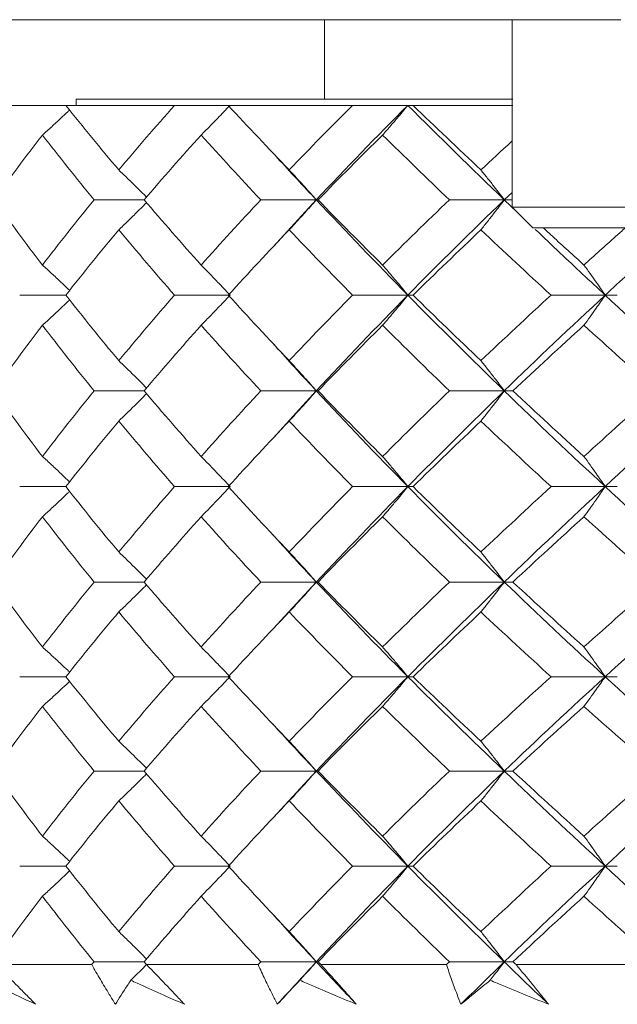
# Model space of a CAD drawing. Header units: inches. Extents: x 1.8 to 31.6, y 1.9 to 20.6.
# Tile 52 of 81: x 22.977 to 23.203, y 9.991 to 10.364. Entities that reach past the tile are written whole.
import ezdxf

# ---------------------------------------------------------------- set-up
doc = ezdxf.new("R2010")
doc.units = ezdxf.units.IN
doc.header["$MEASUREMENT"] = 0

msp = doc.modelspace()

# ---------------------------------------------------------------- linework, layer by layer
at = {"color": 7, "linetype": 'Continuous', "lineweight": 15}
for p, q in [((23.20406, 10.36355), (22.6702, 10.36355)), ((23.092, 10.33355), (23.092, 10.36355)), ((23.16294, 10.36355), (23.16294, 10.29268)), ((22.97663, 10.33114), (22.94205, 10.33114)), ((22.99409, 10.33114), (22.97663, 10.33114)), ((23.03521, 10.33114), (22.99409, 10.33114)), ((22.998, 10.33355), (22.998, 10.33114)), ((23.1632, 10.33355), (22.998, 10.33355)), ((23.05555, 10.33114), (23.03521, 10.33114)), ((23.10258, 10.33114), (23.05555, 10.33114)), ((23.12349, 10.33114), (23.10258, 10.33114)), ((23.12547, 10.33114), (23.12349, 10.33114)), ((23.1632, 10.33114), (23.12547, 10.33114)), ((23.16294, 10.29821), (23.15998, 10.2954)), ((23.0237, 10.2954), (23.00476, 10.2954)), ((23.08886, 10.2954), (23.06786, 10.2954)), ((23.08886, 10.2954), (23.07249, 10.27762)), ((23.08886, 10.2954), (23.08952, 10.2954)), ((23.15998, 10.2954), (23.13923, 10.2954)), ((23.15998, 10.2954), (23.16485, 10.29077)), ((23.15998, 10.2954), (23.16294, 10.2954)), ((23.16294, 10.29268), (23.17081, 10.28481)), ((23.31254, 10.29268), (23.16294, 10.29268)), ((23.30467, 10.28481), (23.17081, 10.28481)), ((22.99409, 10.25937), (22.97663, 10.25937)), ((23.05621, 10.25937), (23.03521, 10.25937)), ((23.12349, 10.25937), (23.10258, 10.25937)), ((23.12349, 10.25937), (23.12547, 10.25937)), ((23.19817, 10.25937), (23.17767, 10.25937)), ((23.19817, 10.25937), (23.20275, 10.25937)), ((23.0237, 10.22317), (23.00476, 10.22317)), ((23.08886, 10.22317), (23.06786, 10.22317)), ((23.08886, 10.22317), (23.07249, 10.20526)), ((23.08886, 10.22317), (23.08952, 10.22317)), ((23.15998, 10.22317), (23.13923, 10.22317)), ((23.15998, 10.22317), (23.16326, 10.22317)), ((22.99409, 10.18695), (22.97663, 10.18695)), ((23.05621, 10.18695), (23.03521, 10.18695)), ((23.12349, 10.18695), (23.10258, 10.18695)), ((23.12349, 10.18695), (23.12547, 10.18695)), ((23.19817, 10.18695), (23.17767, 10.18695)), ((23.19817, 10.18695), (23.20275, 10.18695)), ((23.0237, 10.15086), (23.00476, 10.15086)), ((23.08886, 10.15086), (23.06786, 10.15086)), ((23.08886, 10.15086), (23.07249, 10.13311)), ((23.08886, 10.15086), (23.08952, 10.15086)), ((23.15998, 10.15086), (23.13923, 10.15086)), ((23.15998, 10.15086), (23.16326, 10.15086)), ((22.99409, 10.11504), (22.97663, 10.11504)), ((23.05621, 10.11504), (23.03521, 10.11504)), ((23.12349, 10.11504), (23.10258, 10.11504)), ((23.12349, 10.11504), (23.12547, 10.11504)), ((23.19817, 10.11504), (23.17767, 10.11504)), ((23.19817, 10.11504), (23.20275, 10.11504)), ((23.0237, 10.07937), (23.00476, 10.07937)), ((23.08886, 10.07937), (23.06786, 10.07937)), ((23.08886, 10.07937), (23.07249, 10.06162)), ((23.08886, 10.07937), (23.08952, 10.07937)), ((23.15998, 10.07937), (23.13923, 10.07937)), ((23.15998, 10.07937), (23.16326, 10.07937)), ((22.99409, 10.0434), (22.97663, 10.0434)), ((23.05621, 10.0434), (23.03521, 10.0434)), ((23.12349, 10.0434), (23.10258, 10.0434)), ((23.12349, 10.0434), (23.12547, 10.0434)), ((23.19817, 10.0434), (23.17767, 10.0434)), ((23.19817, 10.0434), (23.20275, 10.0434)), ((23.0237, 10.00723), (23.00476, 10.00723)), ((23.08886, 10.00723), (23.06786, 10.00723)), ((23.08886, 10.00723), (23.08952, 10.00723)), ((23.15998, 10.00723), (23.13923, 10.00723)), ((23.15998, 10.00723), (23.16326, 10.00723)), ((23.00388, 10.00614), (22.96762, 10.00614)), ((23.06685, 10.00614), (23.02462, 10.00614)), ((23.13811, 10.00614), (23.09057, 10.00614)), ((23.21652, 10.00614), (23.16442, 10.00614))]:
    msp.add_line(p, q, dxfattribs=at)
for points in [[(22.99409, 10.33114), (23.00057, 10.32304), (23.00725, 10.3149), (23.01412, 10.30671)], [(23.03521, 10.33114), (23.02802, 10.32304), (23.02098, 10.3149), (23.01412, 10.30671)], [(23.05555, 10.33114), (23.06305, 10.32304), (23.07073, 10.3149), (23.07859, 10.30671)], [(23.10258, 10.33114), (23.09445, 10.32304), (23.08645, 10.3149), (23.07859, 10.30671)], [(23.12349, 10.33114), (23.11167, 10.31933), (23.10011, 10.3074), (23.08886, 10.2954)], [(23.12349, 10.33114), (23.13532, 10.31933), (23.14749, 10.3074), (23.15998, 10.2954)], [(23.12547, 10.33114), (23.13388, 10.32304), (23.14244, 10.3149), (23.15116, 10.30671)], [(22.98524, 10.31992), (22.97893, 10.31179), (22.97279, 10.30361), (22.96684, 10.2954)], [(22.98524, 10.31992), (22.99155, 10.31179), (22.99806, 10.30361), (23.00476, 10.2954)], [(23.04527, 10.31992), (23.03792, 10.31179), (23.03073, 10.30361), (23.0237, 10.2954)], [(23.04527, 10.31992), (23.05262, 10.31179), (23.06016, 10.30361), (23.06786, 10.2954)], [(23.11393, 10.31992), (23.10566, 10.31179), (23.09752, 10.30361), (23.08952, 10.2954)], [(23.11393, 10.31992), (23.12221, 10.31179), (23.13064, 10.30361), (23.13923, 10.2954)], [(22.96684, 10.2954), (22.97277, 10.28722), (22.97891, 10.279), (22.98524, 10.27075)], [(23.00476, 10.2954), (22.99808, 10.28722), (22.99157, 10.279), (22.98524, 10.27075)], [(23.0237, 10.2954), (23.03071, 10.28722), (23.0379, 10.279), (23.04527, 10.27075)], [(23.06786, 10.2954), (23.06018, 10.28722), (23.05265, 10.279), (23.04527, 10.27075)], [(23.08886, 10.2954), (23.10006, 10.28346), (23.11162, 10.27143), (23.12349, 10.25937)], [(23.08952, 10.2954), (23.09749, 10.28722), (23.10563, 10.279), (23.11393, 10.27075)], [(23.13923, 10.2954), (23.13067, 10.28722), (23.12223, 10.279), (23.11393, 10.27075)], [(23.15998, 10.2954), (23.14755, 10.28346), (23.13537, 10.27143), (23.12349, 10.25937)], [(23.01412, 10.28407), (23.00727, 10.27586), (23.00059, 10.26762), (22.99409, 10.25937)], [(23.01412, 10.28407), (23.02096, 10.27586), (23.028, 10.26762), (23.03521, 10.25937)], [(23.07859, 10.28407), (23.07076, 10.27586), (23.06307, 10.26762), (23.05555, 10.25937)], [(23.07859, 10.28407), (23.08642, 10.27586), (23.09442, 10.26762), (23.10258, 10.25937)], [(23.15116, 10.28407), (23.14247, 10.27586), (23.1339, 10.26762), (23.12547, 10.25937)], [(23.15116, 10.28407), (23.15985, 10.27586), (23.16869, 10.26762), (23.17767, 10.25937)], [(22.99409, 10.25937), (23.00058, 10.25112), (23.00726, 10.24286), (23.01412, 10.23459)], [(23.03521, 10.25937), (23.02801, 10.25112), (23.02097, 10.24286), (23.01412, 10.23459)], [(23.05555, 10.25937), (23.06306, 10.25112), (23.07075, 10.24286), (23.07859, 10.23459)], [(23.10258, 10.25937), (23.09444, 10.25112), (23.08643, 10.24286), (23.07859, 10.23459)], [(23.12349, 10.25937), (23.11164, 10.24733), (23.10008, 10.23525), (23.08886, 10.22317)], [(23.12349, 10.25937), (23.13535, 10.24733), (23.14752, 10.23525), (23.15998, 10.22317)], [(23.12547, 10.25937), (23.13389, 10.25112), (23.14245, 10.24286), (23.15116, 10.23459)], [(23.17767, 10.25937), (23.16871, 10.25112), (23.15987, 10.24286), (23.15116, 10.23459)], [(23.19817, 10.25937), (23.18518, 10.24733), (23.17244, 10.23525), (23.15998, 10.22317)], [(23.19817, 10.25937), (23.21115, 10.24733), (23.22442, 10.23525), (23.23791, 10.22317)], [(22.98524, 10.24797), (22.97892, 10.23971), (22.97278, 10.23144), (22.96684, 10.22317)], [(22.98524, 10.24797), (22.99156, 10.23971), (22.99807, 10.23144), (23.00476, 10.22317)], [(23.04527, 10.24797), (23.03791, 10.23971), (23.03072, 10.23144), (23.0237, 10.22317)], [(23.04527, 10.24797), (23.05263, 10.23971), (23.06017, 10.23144), (23.06786, 10.22317)], [(23.11393, 10.24797), (23.10565, 10.23971), (23.09751, 10.23144), (23.08952, 10.22317)], [(23.11393, 10.24797), (23.12222, 10.23971), (23.13065, 10.23144), (23.13923, 10.22317)], [(23.19013, 10.24797), (23.18105, 10.23971), (23.17209, 10.23144), (23.16326, 10.22317)], [(23.19013, 10.24797), (23.19921, 10.23971), (23.20842, 10.23144), (23.21774, 10.22317)], [(22.96684, 10.22317), (22.97278, 10.2149), (22.97892, 10.20662), (22.98524, 10.19836)], [(23.00476, 10.22317), (22.99807, 10.2149), (22.99156, 10.20662), (22.98524, 10.19836)], [(23.0237, 10.22317), (23.03072, 10.2149), (23.03791, 10.20662), (23.04527, 10.19836)], [(23.06786, 10.22317), (23.06017, 10.2149), (23.05264, 10.20662), (23.04527, 10.19836)], [(23.08886, 10.22317), (23.10008, 10.21109), (23.11164, 10.19901), (23.12349, 10.18695)], [(23.08952, 10.22317), (23.0975, 10.2149), (23.10565, 10.20662), (23.11393, 10.19836)], [(23.13923, 10.22317), (23.13066, 10.2149), (23.12222, 10.20662), (23.11393, 10.19836)], [(23.15998, 10.22317), (23.14752, 10.21109), (23.13535, 10.19901), (23.12349, 10.18695)], [(23.15998, 10.22317), (23.17243, 10.21109), (23.18518, 10.19901), (23.19817, 10.18695)], [(23.16326, 10.22317), (23.17209, 10.2149), (23.18105, 10.20662), (23.19013, 10.19836)], [(23.21774, 10.22317), (23.20842, 10.2149), (23.19921, 10.20662), (23.19013, 10.19836)], [(23.23791, 10.22317), (23.22442, 10.21109), (23.21116, 10.19901), (23.19817, 10.18695)], [(23.01412, 10.21175), (23.00726, 10.20348), (23.00058, 10.19521), (22.99409, 10.18695)], [(23.01412, 10.21175), (23.02097, 10.20348), (23.02801, 10.19521), (23.03521, 10.18695)], [(23.07859, 10.21175), (23.07075, 10.20348), (23.06306, 10.19521), (23.05555, 10.18695)], [(23.07859, 10.21175), (23.08643, 10.20348), (23.09443, 10.19521), (23.10258, 10.18695)], [(23.15116, 10.21175), (23.14246, 10.20348), (23.13389, 10.19521), (23.12547, 10.18695)], [(23.15116, 10.21175), (23.15987, 10.20348), (23.16871, 10.19521), (23.17767, 10.18695)], [(22.99409, 10.18695), (23.00059, 10.17869), (23.00726, 10.17044), (23.01412, 10.16222)], [(23.03521, 10.18695), (23.028, 10.17869), (23.02097, 10.17044), (23.01412, 10.16222)], [(23.05555, 10.18695), (23.06307, 10.17869), (23.07076, 10.17044), (23.07859, 10.16222)], [(23.10258, 10.18695), (23.09442, 10.17869), (23.08642, 10.17044), (23.07859, 10.16222)], [(23.12349, 10.18695), (23.11162, 10.17488), (23.10006, 10.16284), (23.08886, 10.15086)], [(23.12349, 10.18695), (23.13537, 10.17488), (23.14754, 10.16284), (23.15998, 10.15086)], [(23.12547, 10.18695), (23.1339, 10.17869), (23.14247, 10.17044), (23.15116, 10.16222)], [(23.17767, 10.18695), (23.1687, 10.17869), (23.15986, 10.17044), (23.15116, 10.16222)], [(23.19817, 10.18695), (23.18515, 10.17488), (23.17241, 10.16284), (23.15998, 10.15086)], [(23.19817, 10.18695), (23.21118, 10.17488), (23.22444, 10.16284), (23.23791, 10.15086)], [(22.98524, 10.17556), (22.97891, 10.1673), (22.97277, 10.15907), (22.96684, 10.15086)], [(22.98524, 10.17556), (22.99157, 10.1673), (22.99808, 10.15907), (23.00476, 10.15086)], [(23.04527, 10.17556), (23.0379, 10.1673), (23.03071, 10.15907), (23.0237, 10.15086)], [(23.04527, 10.17556), (23.05264, 10.1673), (23.06018, 10.15907), (23.06786, 10.15086)], [(23.11393, 10.17556), (23.10564, 10.1673), (23.09749, 10.15907), (23.08952, 10.15086)], [(23.11393, 10.17556), (23.12223, 10.1673), (23.13067, 10.15907), (23.13923, 10.15086)], [(23.19013, 10.17556), (23.18104, 10.1673), (23.17208, 10.15907), (23.16326, 10.15086)], [(23.19013, 10.17556), (23.19922, 10.1673), (23.20843, 10.15907), (23.21774, 10.15086)], [(22.96684, 10.15086), (22.97279, 10.14264), (22.97892, 10.13444), (22.98524, 10.12629)], [(23.00476, 10.15086), (22.99806, 10.14264), (22.99155, 10.13444), (22.98524, 10.12629)], [(23.0237, 10.15086), (23.03073, 10.14264), (23.03792, 10.13444), (23.04527, 10.12629)], [(23.06786, 10.15086), (23.06016, 10.14264), (23.05263, 10.13444), (23.04527, 10.12629)], [(23.08886, 10.15086), (23.1001, 10.13884), (23.11166, 10.12689), (23.12349, 10.11504)], [(23.08952, 10.15086), (23.09751, 10.14264), (23.10566, 10.13444), (23.11393, 10.12629)], [(23.13923, 10.15086), (23.13064, 10.14264), (23.12221, 10.13444), (23.11393, 10.12629)], [(23.15998, 10.15086), (23.1475, 10.13884), (23.13532, 10.12689), (23.12349, 10.11504)], [(23.15998, 10.15086), (23.17246, 10.13884), (23.1852, 10.12689), (23.19817, 10.11504)], [(23.16326, 10.15086), (23.1721, 10.14264), (23.18106, 10.13444), (23.19013, 10.12629)], [(23.21774, 10.15086), (23.20841, 10.14264), (23.1992, 10.13444), (23.19013, 10.12629)], [(23.23791, 10.15086), (23.22439, 10.13884), (23.21113, 10.12689), (23.19817, 10.11504)], [(23.01412, 10.13953), (23.00725, 10.13133), (23.00057, 10.12316), (22.99409, 10.11504)], [(23.01412, 10.13953), (23.02098, 10.13133), (23.02802, 10.12316), (23.03521, 10.11504)], [(23.07859, 10.13953), (23.07074, 10.13133), (23.06305, 10.12316), (23.05555, 10.11504)], [(23.07859, 10.13953), (23.08644, 10.13133), (23.09445, 10.12316), (23.10258, 10.11504)], [(23.15116, 10.13953), (23.14244, 10.13133), (23.13388, 10.12316), (23.12547, 10.11504)], [(23.15116, 10.13953), (23.15988, 10.13133), (23.16872, 10.12316), (23.17767, 10.11504)], [(22.99409, 10.11504), (23.00058, 10.1069), (23.00725, 10.09881), (23.01412, 10.09065)], [(23.03521, 10.11504), (23.028, 10.1069), (23.02098, 10.09881), (23.01412, 10.09065)], [(23.05555, 10.11504), (23.06307, 10.1069), (23.07074, 10.09881), (23.07859, 10.09065)], [(23.10258, 10.11504), (23.09443, 10.1069), (23.08644, 10.09881), (23.07859, 10.09065)], [(23.12349, 10.11504), (23.11164, 10.10316), (23.10011, 10.09134), (23.08886, 10.07937)], [(23.12349, 10.11504), (23.13535, 10.10316), (23.1475, 10.09134), (23.15998, 10.07937)], [(23.12547, 10.11504), (23.1339, 10.1069), (23.14245, 10.09881), (23.15116, 10.09065)], [(23.17767, 10.11504), (23.1687, 10.1069), (23.15988, 10.09881), (23.15116, 10.09065)], [(23.19817, 10.11504), (23.18517, 10.10316), (23.17246, 10.09134), (23.15998, 10.07937)], [(23.19817, 10.11504), (23.21116, 10.10316), (23.22439, 10.09134), (23.23791, 10.07937)], [(22.98524, 10.10382), (22.97893, 10.09572), (22.97279, 10.08757), (22.96684, 10.07937)], [(22.98524, 10.10382), (22.99155, 10.09572), (22.99806, 10.08757), (23.00476, 10.07937)], [(23.04527, 10.10382), (23.03792, 10.09572), (23.03073, 10.08757), (23.0237, 10.07937)], [(23.04527, 10.10382), (23.05262, 10.09572), (23.06016, 10.08757), (23.06786, 10.07937)], [(23.11393, 10.10382), (23.10566, 10.09572), (23.09752, 10.08757), (23.08952, 10.07937)], [(23.11393, 10.10382), (23.1222, 10.09572), (23.13064, 10.08757), (23.13923, 10.07937)], [(23.19013, 10.10382), (23.18107, 10.09572), (23.17211, 10.08757), (23.16326, 10.07937)], [(23.19013, 10.10382), (23.19919, 10.09572), (23.2084, 10.08757), (23.21774, 10.07937)], [(22.96684, 10.07937), (22.97277, 10.07121), (22.97891, 10.063), (22.98524, 10.05476)], [(23.00476, 10.07937), (22.99808, 10.07121), (22.99157, 10.063), (22.98524, 10.05476)], [(23.0237, 10.07937), (23.03071, 10.07121), (23.0379, 10.063), (23.04527, 10.05476)], [(23.06786, 10.07937), (23.06018, 10.07121), (23.05265, 10.063), (23.04527, 10.05476)], [(23.08886, 10.07937), (23.10006, 10.06745), (23.11161, 10.05545), (23.12349, 10.0434)], [(23.08952, 10.07937), (23.09749, 10.07121), (23.10563, 10.063), (23.11393, 10.05476)], [(23.13923, 10.07937), (23.13067, 10.07121), (23.12223, 10.063), (23.11393, 10.05476)], [(23.15998, 10.07937), (23.14755, 10.06745), (23.13537, 10.05545), (23.12349, 10.0434)], [(23.15998, 10.07937), (23.17241, 10.06745), (23.18515, 10.05545), (23.19817, 10.0434)], [(23.16326, 10.07937), (23.17208, 10.07121), (23.18104, 10.063), (23.19013, 10.05476)], [(23.21774, 10.07937), (23.20843, 10.07121), (23.19922, 10.063), (23.19013, 10.05476)], [(23.23791, 10.07937), (23.22445, 10.06745), (23.21119, 10.05545), (23.19817, 10.0434)], [(23.01412, 10.06806), (23.00727, 10.05987), (23.00059, 10.05165), (22.99409, 10.0434)], [(23.01412, 10.06806), (23.02096, 10.05987), (23.028, 10.05165), (23.03521, 10.0434)], [(23.07859, 10.06806), (23.07076, 10.05987), (23.06307, 10.05165), (23.05555, 10.0434)], [(23.07859, 10.06806), (23.08642, 10.05987), (23.09442, 10.05165), (23.10258, 10.0434)], [(23.15116, 10.06806), (23.14247, 10.05987), (23.1339, 10.05165), (23.12547, 10.0434)], [(23.15116, 10.06806), (23.15985, 10.05987), (23.16869, 10.05165), (23.17767, 10.0434)], [(22.99409, 10.0434), (23.00058, 10.03516), (23.00725, 10.02691), (23.01412, 10.01864)], [(23.03521, 10.0434), (23.02801, 10.03516), (23.02098, 10.02691), (23.01412, 10.01864)], [(23.05555, 10.0434), (23.06306, 10.03516), (23.07074, 10.02691), (23.07859, 10.01864)], [(23.10258, 10.0434), (23.09444, 10.03516), (23.08644, 10.02691), (23.07859, 10.01864)], [(23.12349, 10.0434), (23.11164, 10.03138), (23.10009, 10.01931), (23.08886, 10.00723)], [(23.12349, 10.0434), (23.13534, 10.03138), (23.14752, 10.01931), (23.15998, 10.00723)], [(23.12547, 10.0434), (23.13389, 10.03516), (23.14245, 10.02691), (23.15116, 10.01864)], [(23.17767, 10.0434), (23.16871, 10.03516), (23.15987, 10.02691), (23.15116, 10.01864)], [(23.19817, 10.0434), (23.18518, 10.03138), (23.17244, 10.01931), (23.15998, 10.00723)], [(23.19817, 10.0434), (23.21115, 10.03138), (23.22441, 10.01931), (23.23791, 10.00723)], [(22.98524, 10.03201), (22.97892, 10.02376), (22.97278, 10.0155), (22.96684, 10.00723)], [(22.98524, 10.03201), (22.99156, 10.02376), (22.99807, 10.0155), (23.00476, 10.00723)], [(23.04527, 10.03201), (23.03791, 10.02376), (23.03072, 10.0155), (23.0237, 10.00723)], [(23.04527, 10.03201), (23.05263, 10.02376), (23.06017, 10.0155), (23.06786, 10.00723)], [(23.11393, 10.03201), (23.10565, 10.02376), (23.09751, 10.0155), (23.08952, 10.00723)], [(23.11393, 10.03201), (23.12222, 10.02376), (23.13065, 10.0155), (23.13923, 10.00723)], [(23.19013, 10.03201), (23.18105, 10.02376), (23.17209, 10.0155), (23.16326, 10.00723)], [(23.19013, 10.03201), (23.19921, 10.02376), (23.20841, 10.0155), (23.21774, 10.00723)], [(23.00476, 10.00723), (23.00447, 10.00686), (23.00418, 10.0065), (23.00388, 10.00614)], [(23.0237, 10.00723), (23.024, 10.00686), (23.02431, 10.0065), (23.02462, 10.00614)], [(23.06786, 10.00723), (23.06753, 10.00686), (23.06719, 10.0065), (23.06685, 10.00614)], [(23.08886, 10.00723), (23.08388, 10.00187), (23.07896, 9.9965), (23.07411, 9.99114)], [(23.08886, 10.00723), (23.09384, 10.00187), (23.09889, 9.9965), (23.104, 9.99114)], [(23.08952, 10.00723), (23.08987, 10.00686), (23.09022, 10.0065), (23.09057, 10.00614)], [(23.13923, 10.00723), (23.13886, 10.00686), (23.13848, 10.0065), (23.13811, 10.00614)], [(23.15998, 10.00723), (23.15445, 10.00187), (23.14898, 9.9965), (23.14356, 9.99114)], [(23.15998, 10.00723), (23.16551, 10.00187), (23.17109, 9.9965), (23.17673, 9.99114)], [(23.16326, 10.00723), (23.16365, 10.00686), (23.16404, 10.0065), (23.16442, 10.00614)]]:
    msp.add_open_spline(points, degree=3, dxfattribs=at)
for points, knots in [([(23.04527, 10.31992), (23.04633, 10.32097), (23.04737, 10.32202), (23.04842, 10.32308), (23.04947, 10.32414), (23.05051, 10.32521), (23.05155, 10.32628), (23.05311, 10.32789), (23.05466, 10.32951), (23.05621, 10.33114)], [0, 0, 0, 0, 0.0001359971, 0.0001359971, 0.0001359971, 0.0002719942, 0.0002719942, 0.0002719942, 0.0004758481, 0.0004758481, 0.0004758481, 0.0004758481]), ([(23.11393, 10.31992), (23.11485, 10.32097), (23.11577, 10.32202), (23.11668, 10.32308), (23.1176, 10.32414), (23.11851, 10.32521), (23.11942, 10.32628), (23.12078, 10.32789), (23.12214, 10.32951), (23.12349, 10.33114)], [0, 0, 0, 0, 0.0001359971, 0.0001359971, 0.0001359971, 0.0002719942, 0.0002719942, 0.0002719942, 0.0004758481, 0.0004758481, 0.0004758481, 0.0004758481]), ([(22.98524, 10.31992), (22.9864, 10.32097), (22.98873, 10.32308), (22.99192, 10.32601), (22.99417, 10.32811), (22.99527, 10.32915), (22.99551, 10.32938)], [0, 0, 0, 0, 0.338012, 0.676024, 0.929351, 1, 1, 1, 1]), ([(23.16294, 10.31767), (23.16287, 10.31761), (23.15888, 10.31397), (23.15499, 10.31031), (23.15116, 10.30671)], [0, 0, 0, 0, 0.016519, 1, 1, 1, 1]), ([(23.07249, 10.31311), (23.07307, 10.31247), (23.07837, 10.30659), (23.08392, 10.30068), (23.08886, 10.2954)], [0, 0, 0, 0, 0.1081947, 1, 1, 1, 1]), ([(23.01412, 10.30671), (23.01522, 10.30565), (23.01744, 10.30354), (23.02047, 10.30059), (23.02286, 10.29823), (23.02415, 10.29693), (23.02462, 10.29647)], [0, 0, 0, 0, 0.314063, 0.628127, 0.864928, 1, 1, 1, 1]), ([(23.07859, 10.30671), (23.07958, 10.30566), (23.08056, 10.3046), (23.08154, 10.30353), (23.08252, 10.30247), (23.0835, 10.3014), (23.08447, 10.30032), (23.08594, 10.2987), (23.0874, 10.29706), (23.08886, 10.2954)], [0, 0, 0, 0, 0.0001359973, 0.0001359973, 0.0001359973, 0.0002719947, 0.0002719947, 0.0002719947, 0.0004770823, 0.0004770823, 0.0004770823, 0.0004770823]), ([(23.15116, 10.30671), (23.15201, 10.30566), (23.15285, 10.3046), (23.15369, 10.30353), (23.15454, 10.30247), (23.15538, 10.3014), (23.15621, 10.30032), (23.15747, 10.2987), (23.15873, 10.29706), (23.15998, 10.2954)], [0, 0, 0, 0, 0.0001359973, 0.0001359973, 0.0001359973, 0.0002719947, 0.0002719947, 0.0002719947, 0.0004770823, 0.0004770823, 0.0004770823, 0.0004770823]), ([(23.01412, 10.28407), (23.01522, 10.28513), (23.01744, 10.28725), (23.02046, 10.29021), (23.02285, 10.29258), (23.02415, 10.29387), (23.02462, 10.29434)], [0, 0, 0, 0, 0.313729, 0.627458, 0.864536, 1, 1, 1, 1]), ([(23.07859, 10.28407), (23.07957, 10.28513), (23.08056, 10.28619), (23.08154, 10.28726), (23.08251, 10.28832), (23.08349, 10.2894), (23.08446, 10.29048), (23.08594, 10.29211), (23.0874, 10.29375), (23.08886, 10.2954)], [0, 0, 0, 0, 0.0001359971, 0.0001359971, 0.0001359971, 0.0002719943, 0.0002719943, 0.0002719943, 0.00047754, 0.00047754, 0.00047754, 0.00047754]), ([(23.15116, 10.28407), (23.15201, 10.28513), (23.15285, 10.28619), (23.15369, 10.28726), (23.15453, 10.28832), (23.15537, 10.2894), (23.15621, 10.29048), (23.15747, 10.29211), (23.15873, 10.29375), (23.15998, 10.2954)], [0, 0, 0, 0, 0.0001359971, 0.0001359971, 0.0001359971, 0.0002719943, 0.0002719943, 0.0002719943, 0.00047754, 0.00047754, 0.00047754, 0.00047754]), ([(23.1717, 10.28425), (23.17484, 10.28126), (23.18352, 10.27298), (23.19246, 10.26467), (23.19817, 10.25937)], [0, 0, 0, 0, 0.36162, 1, 1, 1, 1]), ([(23.17475, 10.28481), (23.1759, 10.28375), (23.18097, 10.27907), (23.18614, 10.27438), (23.19013, 10.27075)], [0, 0, 0, 0, 0.22712, 1, 1, 1, 1]), ([(23.20579, 10.28481), (23.20459, 10.28375), (23.19931, 10.27907), (23.19413, 10.27438), (23.19013, 10.27075)], [0, 0, 0, 0, 0.22712, 1, 1, 1, 1]), ([(23.22611, 10.28481), (23.22256, 10.28163), (23.21309, 10.27316), (23.2039, 10.26467), (23.19817, 10.25937)], [0, 0, 0, 0, 0.375567, 1, 1, 1, 1]), ([(22.98524, 10.27075), (22.9864, 10.26969), (22.98872, 10.26757), (22.9919, 10.2646), (22.99416, 10.26246), (22.99527, 10.26139), (22.99551, 10.26115)], [0, 0, 0, 0, 0.3363525, 0.672705, 0.9278311, 1, 1, 1, 1]), ([(23.04527, 10.27075), (23.04632, 10.26969), (23.04737, 10.26863), (23.04841, 10.26756), (23.04945, 10.26649), (23.05049, 10.26541), (23.05152, 10.26433), (23.05309, 10.26269), (23.05465, 10.26104), (23.05621, 10.25937)], [0, 0, 0, 0, 0.0001359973, 0.0001359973, 0.0001359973, 0.0002719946, 0.0002719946, 0.0002719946, 0.0004783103, 0.0004783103, 0.0004783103, 0.0004783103]), ([(23.11393, 10.27075), (23.11485, 10.26969), (23.11576, 10.26863), (23.11667, 10.26756), (23.11758, 10.26649), (23.11849, 10.26541), (23.1194, 10.26433), (23.12077, 10.26269), (23.12213, 10.26104), (23.12349, 10.25937)], [0, 0, 0, 0, 0.0001359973, 0.0001359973, 0.0001359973, 0.0002719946, 0.0002719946, 0.0002719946, 0.0004783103, 0.0004783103, 0.0004783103, 0.0004783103]), ([(23.19013, 10.27075), (23.1909, 10.26969), (23.19167, 10.26863), (23.19243, 10.26756), (23.1932, 10.26649), (23.19396, 10.26541), (23.19472, 10.26433), (23.19588, 10.26269), (23.19702, 10.26104), (23.19817, 10.25937)], [0, 0, 0, 0, 0.0001359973, 0.0001359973, 0.0001359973, 0.0002719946, 0.0002719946, 0.0002719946, 0.0004783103, 0.0004783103, 0.0004783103, 0.0004783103]), ([(22.98524, 10.24797), (22.9864, 10.24903), (22.98872, 10.25116), (22.99189, 10.25413), (22.99416, 10.25627), (22.99527, 10.25734), (22.99551, 10.25758)], [0, 0, 0, 0, 0.3361, 0.672199, 0.927436, 1, 1, 1, 1]), ([(23.04527, 10.24797), (23.04632, 10.24903), (23.04736, 10.25009), (23.0484, 10.25116), (23.04945, 10.25224), (23.05048, 10.25331), (23.05152, 10.25439), (23.05309, 10.25604), (23.05465, 10.2577), (23.05621, 10.25937)], [0, 0, 0, 0, 0.0001359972, 0.0001359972, 0.0001359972, 0.0002719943, 0.0002719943, 0.0002719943, 0.0004785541, 0.0004785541, 0.0004785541, 0.0004785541]), ([(23.11393, 10.24797), (23.11485, 10.24903), (23.11576, 10.25009), (23.11667, 10.25116), (23.11758, 10.25224), (23.11849, 10.25331), (23.11939, 10.25439), (23.12077, 10.25604), (23.12213, 10.2577), (23.12349, 10.25937)], [0, 0, 0, 0, 0.0001359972, 0.0001359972, 0.0001359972, 0.0002719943, 0.0002719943, 0.0002719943, 0.0004785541, 0.0004785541, 0.0004785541, 0.0004785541]), ([(23.19013, 10.24797), (23.1909, 10.24903), (23.19167, 10.25009), (23.19243, 10.25116), (23.1932, 10.25224), (23.19396, 10.25331), (23.19472, 10.25439), (23.19587, 10.25604), (23.19702, 10.2577), (23.19817, 10.25937)], [0, 0, 0, 0, 0.0001359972, 0.0001359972, 0.0001359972, 0.0002719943, 0.0002719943, 0.0002719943, 0.0004785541, 0.0004785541, 0.0004785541, 0.0004785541]), ([(23.0725, 10.24107), (23.07307, 10.24042), (23.07837, 10.23445), (23.08392, 10.22848), (23.08886, 10.22317)], [0, 0, 0, 0, 0.1092952, 1, 1, 1, 1]), ([(23.01412, 10.23459), (23.01522, 10.23352), (23.01743, 10.2314), (23.02045, 10.22842), (23.02285, 10.22603), (23.02414, 10.22472), (23.02461, 10.22424)], [0, 0, 0, 0, 0.312909, 0.625817, 0.863784, 1, 1, 1, 1]), ([(23.07859, 10.23459), (23.07957, 10.23353), (23.08055, 10.23246), (23.08153, 10.23139), (23.08251, 10.23032), (23.08348, 10.22924), (23.08445, 10.22815), (23.08593, 10.22651), (23.0874, 10.22484), (23.08886, 10.22317)], [0, 0, 0, 0, 0.0001359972, 0.0001359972, 0.0001359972, 0.0002719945, 0.0002719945, 0.0002719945, 0.0004788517, 0.0004788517, 0.0004788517, 0.0004788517]), ([(23.15116, 10.23459), (23.152, 10.23353), (23.15285, 10.23246), (23.15368, 10.23139), (23.15452, 10.23032), (23.15536, 10.22924), (23.15619, 10.22815), (23.15746, 10.22651), (23.15872, 10.22484), (23.15998, 10.22317)], [0, 0, 0, 0, 0.0001359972, 0.0001359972, 0.0001359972, 0.0002719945, 0.0002719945, 0.0002719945, 0.0004788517, 0.0004788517, 0.0004788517, 0.0004788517]), ([(23.07859, 10.21175), (23.07957, 10.21281), (23.08055, 10.21388), (23.08153, 10.21495), (23.08251, 10.21602), (23.08348, 10.2171), (23.08445, 10.21818), (23.08593, 10.21983), (23.0874, 10.22149), (23.08886, 10.22317)], [0, 0, 0, 0, 0.0001359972, 0.0001359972, 0.0001359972, 0.0002719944, 0.0002719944, 0.0002719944, 0.0004788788, 0.0004788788, 0.0004788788, 0.0004788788]), ([(23.15116, 10.21175), (23.152, 10.21281), (23.15285, 10.21388), (23.15368, 10.21495), (23.15452, 10.21602), (23.15536, 10.2171), (23.15619, 10.21818), (23.15746, 10.21983), (23.15872, 10.22149), (23.15998, 10.22317)], [0, 0, 0, 0, 0.0001359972, 0.0001359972, 0.0001359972, 0.0002719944, 0.0002719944, 0.0002719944, 0.0004788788, 0.0004788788, 0.0004788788, 0.0004788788]), ([(23.01412, 10.21175), (23.01522, 10.21281), (23.01743, 10.21494), (23.02045, 10.21792), (23.02285, 10.22031), (23.02414, 10.22162), (23.02462, 10.2221)], [0, 0, 0, 0, 0.312848, 0.625695, 0.863647, 1, 1, 1, 1]), ([(22.98524, 10.19836), (22.9864, 10.1973), (22.98872, 10.19517), (22.99189, 10.19219), (22.99416, 10.19005), (22.99527, 10.18898), (22.99551, 10.18874)], [0, 0, 0, 0, 0.3360821, 0.6721643, 0.927568, 1, 1, 1, 1]), ([(23.04527, 10.19836), (23.04632, 10.1973), (23.04736, 10.19624), (23.0484, 10.19516), (23.04944, 10.19409), (23.05048, 10.19301), (23.05152, 10.19193), (23.05309, 10.19028), (23.05465, 10.18863), (23.05621, 10.18695)], [0, 0, 0, 0, 0.0001359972, 0.0001359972, 0.0001359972, 0.0002719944, 0.0002719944, 0.0002719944, 0.0004787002, 0.0004787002, 0.0004787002, 0.0004787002]), ([(23.11393, 10.19836), (23.11485, 10.1973), (23.11576, 10.19624), (23.11667, 10.19516), (23.11758, 10.19409), (23.11849, 10.19301), (23.11939, 10.19193), (23.12076, 10.19028), (23.12213, 10.18863), (23.12349, 10.18695)], [0, 0, 0, 0, 0.0001359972, 0.0001359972, 0.0001359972, 0.0002719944, 0.0002719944, 0.0002719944, 0.0004787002, 0.0004787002, 0.0004787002, 0.0004787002]), ([(23.19013, 10.19836), (23.1909, 10.1973), (23.19167, 10.19624), (23.19243, 10.19516), (23.1932, 10.19409), (23.19396, 10.19301), (23.19472, 10.19193), (23.19587, 10.19028), (23.19702, 10.18863), (23.19817, 10.18695)], [0, 0, 0, 0, 0.0001359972, 0.0001359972, 0.0001359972, 0.0002719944, 0.0002719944, 0.0002719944, 0.0004787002, 0.0004787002, 0.0004787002, 0.0004787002]), ([(23.04527, 10.17556), (23.04632, 10.17661), (23.04737, 10.17768), (23.04841, 10.17875), (23.04945, 10.17982), (23.05048, 10.1809), (23.05152, 10.18198), (23.05309, 10.18362), (23.05465, 10.18528), (23.05621, 10.18695)], [0, 0, 0, 0, 0.0001359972, 0.0001359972, 0.0001359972, 0.0002719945, 0.0002719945, 0.0002719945, 0.0004785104, 0.0004785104, 0.0004785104, 0.0004785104]), ([(23.11393, 10.17556), (23.11485, 10.17661), (23.11576, 10.17768), (23.11667, 10.17875), (23.11758, 10.17982), (23.11849, 10.1809), (23.11939, 10.18198), (23.12077, 10.18362), (23.12213, 10.18528), (23.12349, 10.18695)], [0, 0, 0, 0, 0.0001359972, 0.0001359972, 0.0001359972, 0.0002719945, 0.0002719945, 0.0002719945, 0.0004785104, 0.0004785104, 0.0004785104, 0.0004785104]), ([(23.19013, 10.17556), (23.1909, 10.17661), (23.19167, 10.17768), (23.19243, 10.17875), (23.1932, 10.17982), (23.19396, 10.1809), (23.19472, 10.18198), (23.19588, 10.18362), (23.19702, 10.18528), (23.19817, 10.18695)], [0, 0, 0, 0, 0.0001359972, 0.0001359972, 0.0001359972, 0.0002719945, 0.0002719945, 0.0002719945, 0.0004785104, 0.0004785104, 0.0004785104, 0.0004785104]), ([(22.98524, 10.17556), (22.9864, 10.17662), (22.98872, 10.17874), (22.99189, 10.18172), (22.99416, 10.18386), (22.99527, 10.18493), (22.99552, 10.18517)], [0, 0, 0, 0, 0.336119, 0.672239, 0.927436, 1, 1, 1, 1]), ([(23.0725, 10.16867), (23.07308, 10.16802), (23.07837, 10.16207), (23.08392, 10.15614), (23.08886, 10.15086)], [0, 0, 0, 0, 0.1103149, 1, 1, 1, 1]), ([(23.01412, 10.16222), (23.01522, 10.16115), (23.01743, 10.15903), (23.02046, 10.15607), (23.02285, 10.1537), (23.02414, 10.1524), (23.02461, 10.15192)], [0, 0, 0, 0, 0.3135593, 0.6271187, 0.8644356, 1, 1, 1, 1]), ([(23.07859, 10.16222), (23.07957, 10.16116), (23.08056, 10.16009), (23.08153, 10.15903), (23.08251, 10.15796), (23.08349, 10.15688), (23.08446, 10.1558), (23.08593, 10.15417), (23.0874, 10.15252), (23.08886, 10.15086)], [0, 0, 0, 0, 0.0001359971, 0.0001359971, 0.0001359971, 0.0002719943, 0.0002719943, 0.0002719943, 0.0004778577, 0.0004778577, 0.0004778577, 0.0004778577]), ([(23.15116, 10.16222), (23.15201, 10.16116), (23.15285, 10.16009), (23.15369, 10.15903), (23.15453, 10.15796), (23.15537, 10.15688), (23.1562, 10.1558), (23.15747, 10.15417), (23.15873, 10.15252), (23.15998, 10.15086)], [0, 0, 0, 0, 0.0001359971, 0.0001359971, 0.0001359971, 0.0002719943, 0.0002719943, 0.0002719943, 0.0004778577, 0.0004778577, 0.0004778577, 0.0004778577]), ([(23.01412, 10.13953), (23.01522, 10.14059), (23.01744, 10.14271), (23.02047, 10.14566), (23.02286, 10.14803), (23.02415, 10.14933), (23.02462, 10.1498)], [0, 0, 0, 0, 0.3137721, 0.6275443, 0.8645538, 1, 1, 1, 1]), ([(23.07859, 10.13953), (23.07958, 10.14059), (23.08056, 10.14165), (23.08154, 10.14271), (23.08252, 10.14378), (23.08349, 10.14485), (23.08447, 10.14593), (23.08594, 10.14756), (23.0874, 10.1492), (23.08886, 10.15086)], [0, 0, 0, 0, 0.0001359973, 0.0001359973, 0.0001359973, 0.0002719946, 0.0002719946, 0.0002719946, 0.000477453, 0.000477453, 0.000477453, 0.000477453]), ([(23.15116, 10.13953), (23.15201, 10.14059), (23.15285, 10.14165), (23.15369, 10.14271), (23.15453, 10.14378), (23.15537, 10.14485), (23.15621, 10.14593), (23.15747, 10.14756), (23.15873, 10.1492), (23.15998, 10.15086)], [0, 0, 0, 0, 0.0001359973, 0.0001359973, 0.0001359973, 0.0002719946, 0.0002719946, 0.0002719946, 0.000477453, 0.000477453, 0.000477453, 0.000477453]), ([(22.98524, 10.12629), (22.9864, 10.12524), (22.98873, 10.12313), (22.99191, 10.12018), (22.99417, 10.11807), (22.99527, 10.11703), (22.99551, 10.1168)], [0, 0, 0, 0, 0.337745, 0.67549, 0.92922, 1, 1, 1, 1]), ([(23.04527, 10.12629), (23.04632, 10.12524), (23.04737, 10.12418), (23.04842, 10.12312), (23.04946, 10.12206), (23.05051, 10.12099), (23.05154, 10.11992), (23.05311, 10.1183), (23.05466, 10.11668), (23.05621, 10.11504)], [0, 0, 0, 0, 0.0001359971, 0.0001359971, 0.0001359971, 0.0002719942, 0.0002719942, 0.0002719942, 0.0004763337, 0.0004763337, 0.0004763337, 0.0004763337]), ([(23.11393, 10.12629), (23.11485, 10.12524), (23.11577, 10.12418), (23.11668, 10.12312), (23.1176, 10.12206), (23.11851, 10.12099), (23.11942, 10.11992), (23.12078, 10.1183), (23.12214, 10.11668), (23.12349, 10.11504)], [0, 0, 0, 0, 0.0001359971, 0.0001359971, 0.0001359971, 0.0002719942, 0.0002719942, 0.0002719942, 0.0004763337, 0.0004763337, 0.0004763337, 0.0004763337]), ([(23.19013, 10.12629), (23.1909, 10.12524), (23.19167, 10.12418), (23.19244, 10.12312), (23.19321, 10.12206), (23.19398, 10.12099), (23.19474, 10.11992), (23.19589, 10.1183), (23.19703, 10.11668), (23.19817, 10.11504)], [0, 0, 0, 0, 0.0001359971, 0.0001359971, 0.0001359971, 0.0002719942, 0.0002719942, 0.0002719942, 0.0004763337, 0.0004763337, 0.0004763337, 0.0004763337]), ([(23.04527, 10.10382), (23.04633, 10.10487), (23.04738, 10.10592), (23.04842, 10.10698), (23.04947, 10.10804), (23.05052, 10.10911), (23.05156, 10.11018), (23.05311, 10.11178), (23.05467, 10.1134), (23.05621, 10.11504)], [0, 0, 0, 0, 0.0001359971, 0.0001359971, 0.0001359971, 0.0002719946, 0.0002719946, 0.0002719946, 0.0004757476, 0.0004757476, 0.0004757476, 0.0004757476]), ([(23.11393, 10.10382), (23.11485, 10.10487), (23.11577, 10.10592), (23.11669, 10.10698), (23.1176, 10.10804), (23.11852, 10.10911), (23.11943, 10.11018), (23.12079, 10.11178), (23.12214, 10.1134), (23.12349, 10.11504)], [0, 0, 0, 0, 0.0001359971, 0.0001359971, 0.0001359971, 0.0002719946, 0.0002719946, 0.0002719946, 0.0004757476, 0.0004757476, 0.0004757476, 0.0004757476]), ([(23.19013, 10.10382), (23.1909, 10.10487), (23.19168, 10.10592), (23.19245, 10.10698), (23.19322, 10.10804), (23.19398, 10.10911), (23.19475, 10.11018), (23.19589, 10.11178), (23.19703, 10.1134), (23.19817, 10.11504)], [0, 0, 0, 0, 0.0001359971, 0.0001359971, 0.0001359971, 0.0002719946, 0.0002719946, 0.0002719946, 0.0004757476, 0.0004757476, 0.0004757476, 0.0004757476]), ([(22.98524, 10.10382), (22.9864, 10.10487), (22.98874, 10.10697), (22.99192, 10.10991), (22.99418, 10.11201), (22.99528, 10.11305), (22.99552, 10.11328)], [0, 0, 0, 0, 0.338061, 0.676122, 0.929358, 1, 1, 1, 1]), ([(23.07249, 10.09704), (23.07307, 10.0964), (23.07837, 10.09053), (23.08392, 10.08463), (23.08886, 10.07937)], [0, 0, 0, 0, 0.1086298, 1, 1, 1, 1]), ([(23.01412, 10.09065), (23.01522, 10.08959), (23.01744, 10.08749), (23.02047, 10.08454), (23.02286, 10.08219), (23.02415, 10.0809), (23.02462, 10.08043)], [0, 0, 0, 0, 0.314334, 0.628669, 0.865197, 1, 1, 1, 1]), ([(23.07859, 10.09065), (23.07958, 10.0896), (23.08056, 10.08854), (23.08154, 10.08748), (23.08252, 10.08641), (23.0835, 10.08535), (23.08448, 10.08427), (23.08595, 10.08265), (23.08741, 10.08102), (23.08886, 10.07937)], [0, 0, 0, 0, 0.0001359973, 0.0001359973, 0.0001359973, 0.0002719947, 0.0002719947, 0.0002719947, 0.0004766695, 0.0004766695, 0.0004766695, 0.0004766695]), ([(23.15116, 10.09065), (23.15201, 10.0896), (23.15285, 10.08854), (23.1537, 10.08748), (23.15454, 10.08641), (23.15538, 10.08535), (23.15622, 10.08427), (23.15748, 10.08265), (23.15873, 10.08102), (23.15998, 10.07937)], [0, 0, 0, 0, 0.0001359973, 0.0001359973, 0.0001359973, 0.0002719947, 0.0002719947, 0.0002719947, 0.0004766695, 0.0004766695, 0.0004766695, 0.0004766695]), ([(23.01412, 10.06806), (23.01522, 10.06912), (23.01744, 10.07124), (23.02047, 10.07419), (23.02286, 10.07655), (23.02415, 10.07784), (23.02462, 10.07831)], [0, 0, 0, 0, 0.313966, 0.627931, 0.864774, 1, 1, 1, 1]), ([(23.07859, 10.06806), (23.07958, 10.06912), (23.08056, 10.07018), (23.08154, 10.07124), (23.08252, 10.07231), (23.08349, 10.07338), (23.08447, 10.07446), (23.08594, 10.07608), (23.0874, 10.07772), (23.08886, 10.07937)], [0, 0, 0, 0, 0.0001359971, 0.0001359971, 0.0001359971, 0.0002719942, 0.0002719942, 0.0002719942, 0.00047718, 0.00047718, 0.00047718, 0.00047718]), ([(23.15116, 10.06806), (23.15201, 10.06912), (23.15285, 10.07018), (23.15369, 10.07124), (23.15453, 10.07231), (23.15537, 10.07338), (23.15621, 10.07446), (23.15747, 10.07608), (23.15873, 10.07772), (23.15998, 10.07937)], [0, 0, 0, 0, 0.0001359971, 0.0001359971, 0.0001359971, 0.0002719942, 0.0002719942, 0.0002719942, 0.00047718, 0.00047718, 0.00047718, 0.00047718]), ([(22.98524, 10.05476), (22.9864, 10.0537), (22.98872, 10.05158), (22.9919, 10.04862), (22.99416, 10.04648), (22.99527, 10.04542), (22.99551, 10.04518)], [0, 0, 0, 0, 0.336522, 0.673045, 0.927999, 1, 1, 1, 1]), ([(23.04527, 10.05476), (23.04632, 10.05371), (23.04737, 10.05265), (23.04841, 10.05158), (23.04945, 10.05051), (23.05049, 10.04943), (23.05153, 10.04835), (23.05309, 10.04671), (23.05466, 10.04506), (23.05621, 10.0434)], [0, 0, 0, 0, 0.0001359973, 0.0001359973, 0.0001359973, 0.0002719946, 0.0002719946, 0.0002719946, 0.0004780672, 0.0004780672, 0.0004780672, 0.0004780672]), ([(23.11393, 10.05476), (23.11485, 10.05371), (23.11576, 10.05265), (23.11667, 10.05158), (23.11758, 10.05051), (23.11849, 10.04943), (23.1194, 10.04835), (23.12077, 10.04671), (23.12214, 10.04506), (23.12349, 10.0434)], [0, 0, 0, 0, 0.0001359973, 0.0001359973, 0.0001359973, 0.0002719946, 0.0002719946, 0.0002719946, 0.0004780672, 0.0004780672, 0.0004780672, 0.0004780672]), ([(23.19013, 10.05476), (23.1909, 10.05371), (23.19167, 10.05265), (23.19243, 10.05158), (23.1932, 10.05051), (23.19396, 10.04943), (23.19473, 10.04835), (23.19588, 10.04671), (23.19703, 10.04506), (23.19817, 10.0434)], [0, 0, 0, 0, 0.0001359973, 0.0001359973, 0.0001359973, 0.0002719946, 0.0002719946, 0.0002719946, 0.0004780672, 0.0004780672, 0.0004780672, 0.0004780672]), ([(22.98524, 10.03201), (22.9864, 10.03307), (22.98872, 10.0352), (22.99189, 10.03817), (22.99416, 10.04031), (22.99527, 10.04138), (22.99551, 10.04161)], [0, 0, 0, 0, 0.336233, 0.672466, 0.927571, 1, 1, 1, 1]), ([(23.04527, 10.03201), (23.04632, 10.03307), (23.04736, 10.03413), (23.04841, 10.0352), (23.04945, 10.03628), (23.05048, 10.03735), (23.05152, 10.03843), (23.05309, 10.04007), (23.05465, 10.04173), (23.05621, 10.0434)], [0, 0, 0, 0, 0.0001359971, 0.0001359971, 0.0001359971, 0.0002719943, 0.0002719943, 0.0002719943, 0.0004783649, 0.0004783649, 0.0004783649, 0.0004783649]), ([(23.11393, 10.03201), (23.11485, 10.03307), (23.11576, 10.03413), (23.11667, 10.0352), (23.11758, 10.03628), (23.11849, 10.03735), (23.11939, 10.03843), (23.12077, 10.04007), (23.12213, 10.04173), (23.12349, 10.0434)], [0, 0, 0, 0, 0.0001359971, 0.0001359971, 0.0001359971, 0.0002719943, 0.0002719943, 0.0002719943, 0.0004783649, 0.0004783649, 0.0004783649, 0.0004783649]), ([(23.19013, 10.03201), (23.1909, 10.03307), (23.19167, 10.03413), (23.19243, 10.0352), (23.1932, 10.03628), (23.19396, 10.03735), (23.19472, 10.03843), (23.19588, 10.04007), (23.19702, 10.04173), (23.19817, 10.0434)], [0, 0, 0, 0, 0.0001359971, 0.0001359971, 0.0001359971, 0.0002719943, 0.0002719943, 0.0002719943, 0.0004783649, 0.0004783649, 0.0004783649, 0.0004783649]), ([(23.07249, 10.02511), (23.07307, 10.02446), (23.07837, 10.01851), (23.08392, 10.01254), (23.08886, 10.00723)], [0, 0, 0, 0, 0.109162, 1, 1, 1, 1]), ([(23.01412, 10.01864), (23.01522, 10.01758), (23.01743, 10.01545), (23.02045, 10.01247), (23.02285, 10.01009), (23.02414, 10.00877), (23.02461, 10.0083)], [0, 0, 0, 0, 0.312954, 0.625909, 0.863829, 1, 1, 1, 1]), ([(23.07859, 10.01864), (23.07957, 10.01758), (23.08055, 10.01651), (23.08153, 10.01544), (23.08251, 10.01437), (23.08348, 10.01329), (23.08445, 10.01221), (23.08593, 10.01056), (23.0874, 10.0089), (23.08886, 10.00723)], [0, 0, 0, 0, 0.0001359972, 0.0001359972, 0.0001359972, 0.0002719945, 0.0002719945, 0.0002719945, 0.0004787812, 0.0004787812, 0.0004787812, 0.0004787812]), ([(23.15116, 10.01864), (23.15201, 10.01758), (23.15285, 10.01651), (23.15369, 10.01544), (23.15452, 10.01437), (23.15536, 10.01329), (23.15619, 10.01221), (23.15746, 10.01056), (23.15872, 10.0089), (23.15998, 10.00723)], [0, 0, 0, 0, 0.0001359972, 0.0001359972, 0.0001359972, 0.0002719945, 0.0002719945, 0.0002719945, 0.0004787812, 0.0004787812, 0.0004787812, 0.0004787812]), ([(23.08264, 10.00023), (23.08324, 10.0009), (23.08385, 10.00157), (23.08445, 10.00224), (23.08593, 10.00389), (23.0874, 10.00555), (23.08886, 10.00723)], [0.0001875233, 0.0001875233, 0.0001875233, 0.0001875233, 0.0002719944, 0.0002719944, 0.0002719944, 0.0004788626, 0.0004788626, 0.0004788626, 0.0004788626]), ([(23.15464, 10.00023), (23.15516, 10.0009), (23.15568, 10.00157), (23.15619, 10.00224), (23.15746, 10.00389), (23.15872, 10.00555), (23.15998, 10.00723)], [0.0001875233, 0.0001875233, 0.0001875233, 0.0001875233, 0.0002719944, 0.0002719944, 0.0002719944, 0.0004788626, 0.0004788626, 0.0004788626, 0.0004788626]), ([(22.96762, 10.00614), (22.97016, 10.00365), (22.97268, 10.00116), (22.97518, 9.99866), (22.97644, 9.99741), (22.97768, 9.99616), (22.97893, 9.9949), (22.98017, 9.99365), (22.98141, 9.9924), (22.98265, 9.99114)], [0, 0, 0, 0, 0.0002756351, 0.0002756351, 0.0002756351, 0.0004135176, 0.0004135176, 0.0004135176, 0.0005514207, 0.0005514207, 0.0005514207, 0.0005514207]), ([(23.01282, 9.99114), (23.01205, 9.9924), (23.01128, 9.99365), (23.01052, 9.9949), (23.00938, 9.99678), (23.00825, 9.99866), (23.00715, 10.00053), (23.00604, 10.0024), (23.00495, 10.00427), (23.00388, 10.00614)], [0, 0, 0, 0, 0.0001378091, 0.0001378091, 0.0001378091, 0.000344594, 0.000344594, 0.000344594, 0.0005514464, 0.0005514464, 0.0005514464, 0.0005514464]), ([(23.01867, 10.00023), (23.01935, 10.0009), (23.02087, 10.00239), (23.02284, 10.00436), (23.02414, 10.00567), (23.02461, 10.00615)], [0, 0, 0, 0, 0.342112, 0.761014, 1, 1, 1, 1]), ([(23.02462, 10.00614), (23.02705, 10.00365), (23.02947, 10.00116), (23.03186, 9.99866), (23.03305, 9.99741), (23.03424, 9.99616), (23.03543, 9.9949), (23.03661, 9.99365), (23.03779, 9.9924), (23.03896, 9.99114)], [0, 0, 0, 0, 0.0002756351, 0.0002756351, 0.0002756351, 0.0004135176, 0.0004135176, 0.0004135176, 0.0005514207, 0.0005514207, 0.0005514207, 0.0005514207]), ([(23.07411, 9.99114), (23.07347, 9.9924), (23.07284, 9.99365), (23.07222, 9.9949), (23.07128, 9.99678), (23.07037, 9.99866), (23.06948, 10.00053), (23.06858, 10.0024), (23.06771, 10.00427), (23.06685, 10.00614)], [0, 0, 0, 0, 0.0001378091, 0.0001378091, 0.0001378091, 0.000344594, 0.000344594, 0.000344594, 0.0005514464, 0.0005514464, 0.0005514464, 0.0005514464]), ([(23.09057, 10.00614), (23.09286, 10.00365), (23.09512, 10.00116), (23.09736, 9.99866), (23.09848, 9.99741), (23.0996, 9.99616), (23.1007, 9.9949), (23.10181, 9.99365), (23.10291, 9.9924), (23.104, 9.99114)], [0, 0, 0, 0, 0.0002756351, 0.0002756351, 0.0002756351, 0.0004135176, 0.0004135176, 0.0004135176, 0.0005514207, 0.0005514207, 0.0005514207, 0.0005514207]), ([(23.14356, 9.99114), (23.14307, 9.9924), (23.14258, 9.99365), (23.14211, 9.9949), (23.1414, 9.99678), (23.14071, 9.99866), (23.14004, 10.00053), (23.13938, 10.0024), (23.13873, 10.00427), (23.13811, 10.00614)], [0, 0, 0, 0, 0.0001378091, 0.0001378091, 0.0001378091, 0.000344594, 0.000344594, 0.000344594, 0.0005514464, 0.0005514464, 0.0005514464, 0.0005514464]), ([(23.16442, 10.00614), (23.16654, 10.00365), (23.16862, 10.00116), (23.17067, 9.99866), (23.1717, 9.99741), (23.17271, 9.99616), (23.17372, 9.9949), (23.17474, 9.99365), (23.17574, 9.9924), (23.17673, 9.99114)], [0, 0, 0, 0, 0.0002756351, 0.0002756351, 0.0002756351, 0.0004135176, 0.0004135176, 0.0004135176, 0.0005514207, 0.0005514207, 0.0005514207, 0.0005514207]), ([(22.98265, 9.99114), (22.97985, 9.99247), (22.97706, 9.99381), (22.97428, 9.99514), (22.9715, 9.99647), (22.96873, 9.99781), (22.96598, 9.99915), (22.96523, 9.99951), (22.96449, 9.99987), (22.96375, 10.00023)], [0, 0, 0, 0, 0.0002719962, 0.0002719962, 0.0002719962, 0.0005439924, 0.0005439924, 0.0005439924, 0.0006173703, 0.0006173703, 0.0006173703, 0.0006173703]), ([(23.01867, 10.00023), (23.0182, 9.99952), (23.01773, 9.99882), (23.01727, 9.99812), (23.01573, 9.99579), (23.01425, 9.99346), (23.01282, 9.99114)], [0.0004009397, 0.0004009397, 0.0004009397, 0.0004009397, 0.0005439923, 0.0005439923, 0.0005439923, 0.0010183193, 0.0010183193, 0.0010183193, 0.0010183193]), ([(23.03896, 9.99114), (23.03596, 9.99247), (23.03297, 9.99381), (23.02999, 9.99514), (23.02701, 9.99647), (23.02403, 9.99781), (23.02107, 9.99915), (23.02027, 9.99951), (23.01947, 9.99987), (23.01867, 10.00023)], [0, 0, 0, 0, 0.0002719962, 0.0002719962, 0.0002719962, 0.0005439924, 0.0005439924, 0.0005439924, 0.0006173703, 0.0006173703, 0.0006173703, 0.0006173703]), ([(23.08264, 10.00023), (23.08196, 9.99952), (23.08128, 9.99882), (23.08061, 9.99812), (23.07839, 9.99579), (23.07622, 9.99346), (23.07411, 9.99114)], [0.0004009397, 0.0004009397, 0.0004009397, 0.0004009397, 0.0005439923, 0.0005439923, 0.0005439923, 0.0010183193, 0.0010183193, 0.0010183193, 0.0010183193]), ([(23.104, 9.99114), (23.10085, 9.99247), (23.0977, 9.99381), (23.09456, 9.99514), (23.09142, 9.99647), (23.08829, 9.99781), (23.08517, 9.99915), (23.08432, 9.99951), (23.08348, 9.99987), (23.08264, 10.00023)], [0, 0, 0, 0, 0.0002719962, 0.0002719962, 0.0002719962, 0.0005439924, 0.0005439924, 0.0005439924, 0.0006173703, 0.0006173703, 0.0006173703, 0.0006173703]), ([(23.15464, 10.00023), (23.15376, 9.99952), (23.15289, 9.99882), (23.15202, 9.99812), (23.14915, 9.99579), (23.14633, 9.99346), (23.14356, 9.99114)], [0.0004009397, 0.0004009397, 0.0004009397, 0.0004009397, 0.0005439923, 0.0005439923, 0.0005439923, 0.0010183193, 0.0010183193, 0.0010183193, 0.0010183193]), ([(23.17673, 9.99114), (23.17348, 9.99247), (23.17023, 9.99381), (23.16698, 9.99514), (23.16374, 9.99647), (23.16049, 9.99781), (23.15726, 9.99915), (23.15638, 9.99951), (23.15551, 9.99987), (23.15464, 10.00023)], [0, 0, 0, 0, 0.0002719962, 0.0002719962, 0.0002719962, 0.0005439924, 0.0005439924, 0.0005439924, 0.0006173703, 0.0006173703, 0.0006173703, 0.0006173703])]:
    msp.add_open_spline(points, degree=3, knots=knots, dxfattribs=at)

doc.saveas('drawing.dxf')
